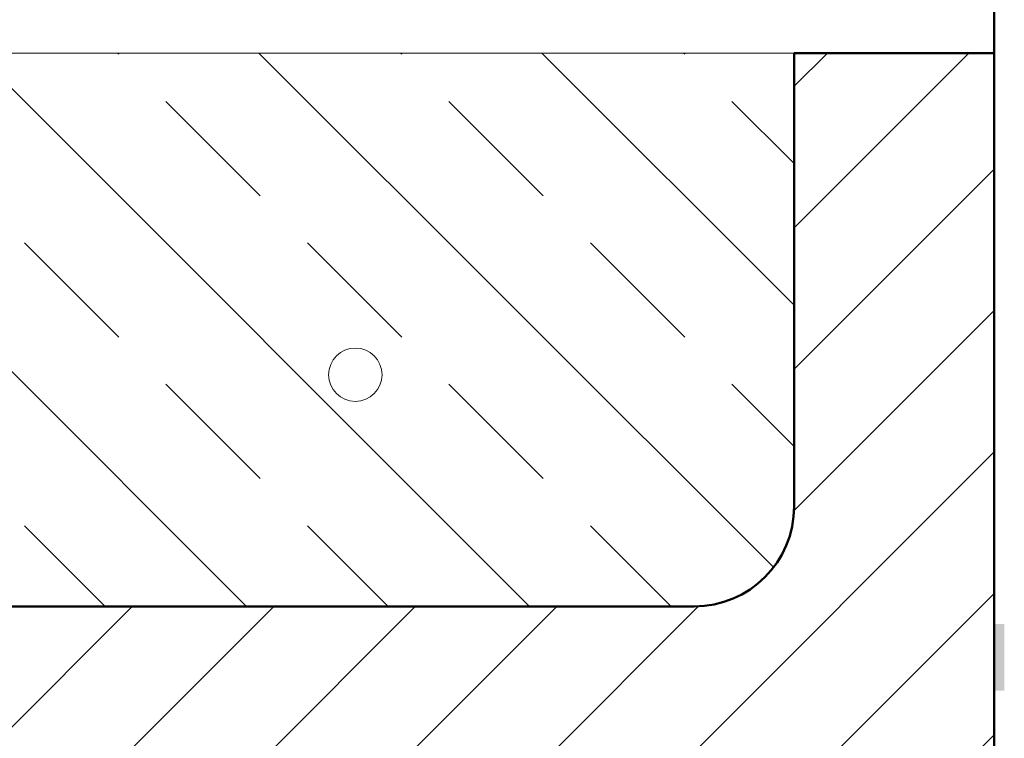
# Model space of a CAD drawing. Header units: metres. Extents: x 1316.5 to 1415.3, y -94.1 to -52.
# Tile 251 of 256: x 1397.034 to 1397.181, y -71.602 to -71.494. Entities that reach past the tile are written whole.
import ezdxf

# ---------------------------------------------------------------- set-up
doc = ezdxf.new("R2010")
doc.units = ezdxf.units.M
doc.linetypes.add('AUSGEZOGEN', pattern=[0])
for name, color, linetype, lineweight in [('XR$2$Knotenlinie', 7, 'AUSGEZOGEN', 13), ('XR$2$Logos', 255, 'AUSGEZOGEN', 13), ('XR$2$Muster', 4, 'AUSGEZOGEN', 13), ('XR$2$Wand', 1, 'AUSGEZOGEN', 50)]:
    doc.layers.add(name, color=color, linetype=linetype, lineweight=lineweight)

msp = doc.modelspace()

# ---------------------------------------------------------------- hatches: boundary and pattern name
at = {"layer": 'XR$2$Knotenlinie', "transparency": 33554687}
msp.add_hatch(color=52, dxfattribs=at).paths.add_polyline_path([(1397.17983, -71.59451), (1397.18133, -71.59451), (1397.18133, -71.58451), (1397.17983, -71.58451)])
at = {"layer": 'XR$2$Muster', "linetype": 'AUSGEZOGEN', "lineweight": 13, "transparency": 33554687}
h = msp.add_hatch(dxfattribs=at)
h.set_pattern_fill('SCHRAFFUR_5', color=4, scale=0.01, style=0, pattern_type=2)
h.set_pattern_definition([(45, (0, 0), (-0.02121320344, 0.02121320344), []), (45, (-0.010607, 0.010607), (-0.02121320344, 0.02121320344), [])])
h.paths.add_polyline_path([(1397.14971, -71.56869), (1397.14959, -71.56959), (1397.14947, -71.57011), (1397.14929, -71.5709), (1397.14912, -71.57145), (1397.14887, -71.57218), (1397.14864, -71.57273), (1397.14834, -71.57342), (1397.14806, -71.57396), (1397.1477, -71.57461), (1397.14737, -71.57512), (1397.14695, -71.57573), (1397.14658, -71.57622), (1397.14611, -71.57678), (1397.14569, -71.57724), (1397.14517, -71.57776), (1397.14472, -71.57818), (1397.14415, -71.57864), (1397.14366, -71.57902), (1397.14305, -71.57944), (1397.14254, -71.57976), (1397.14189, -71.58013), (1397.14135, -71.58041), (1397.14066, -71.58071), (1397.14011, -71.58094), (1397.13938, -71.58118), (1397.13883, -71.58136), (1397.13804, -71.58154), (1397.13752, -71.58166), (1397.13663, -71.58178), (1397.13618, -71.58184), (1397.13483, -71.5819), (1396.98483, -71.5819), (1396.98349, -71.58184), (1396.98304, -71.58178), (1396.98215, -71.58166), (1396.98163, -71.58154), (1396.98084, -71.58136), (1396.98029, -71.58118), (1396.97956, -71.58094), (1396.97901, -71.58071), (1396.97832, -71.58041), (1396.97778, -71.58013), (1396.97713, -71.57976), (1396.97661, -71.57944), (1396.97601, -71.57902), (1396.97552, -71.57864), (1396.97495, -71.57818), (1396.9745, -71.57776), (1396.97398, -71.57724), (1396.97356, -71.57678), (1396.97309, -71.57622), (1396.97272, -71.57573), (1396.9723, -71.57512), (1396.97197, -71.57461), (1396.97161, -71.57396), (1396.97133, -71.57342), (1396.97103, -71.57273), (1396.9708, -71.57218), (1396.97055, -71.57145), (1396.97038, -71.5709), (1396.97019, -71.57011), (1396.97008, -71.56959), (1396.96995, -71.56869), (1396.9699, -71.56825), (1396.96983, -71.5669), (1396.96983, -71.4989), (1396.93983, -71.4989), (1396.93983, -71.6119), (1397.17983, -71.6119), (1397.17983, -71.4989), (1397.14983, -71.4989), (1397.14983, -71.5669), (1397.14977, -71.56825)], flags=0)
h = msp.add_hatch(dxfattribs=at)
h.set_pattern_fill('SCHRAFFUR_7', color=4, scale=0.01, angle=90, style=0, pattern_type=2)
h.set_pattern_definition([(135, (0, 0), (-0.02121320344, -0.02121320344), []), (135, (-0.010607, -0.010607), (-0.02121320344, -0.02121320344), [0.02, -0.01])])
h.paths.add_polyline_path([(1397.14983, -71.5669), (1397.14983, -71.4989), (1396.96983, -71.4989), (1396.96983, -71.5669), (1396.9699, -71.56829), (1396.97009, -71.56966), (1396.97041, -71.57101), (1396.97085, -71.57232), (1396.97141, -71.57359), (1396.97208, -71.5748), (1396.97286, -71.57594), (1396.97375, -71.57701), (1396.97473, -71.57799), (1396.97579, -71.57887), (1396.97694, -71.57966), (1396.97815, -71.58033), (1396.97942, -71.58089), (1396.98073, -71.58133), (1396.98208, -71.58165), (1396.98345, -71.58184), (1396.98483, -71.5819), (1397.13483, -71.5819), (1397.13622, -71.58184), (1397.13759, -71.58165), (1397.13894, -71.58133), (1397.14025, -71.58089), (1397.14152, -71.58033), (1397.14273, -71.57966), (1397.14387, -71.57887), (1397.14494, -71.57799), (1397.14592, -71.57701), (1397.1468, -71.57594), (1397.14759, -71.5748), (1397.14826, -71.57359), (1397.14882, -71.57232), (1397.14926, -71.57101), (1397.14958, -71.56966), (1397.14977, -71.56829)], flags=0)

# ---------------------------------------------------------------- linework, layer by layer
at = {"layer": 'XR$2$Logos', "color": 255, "linetype": 'AUSGEZOGEN', "lineweight": 13, "transparency": 33554687}
msp.add_line((1397.14983, -71.4989), (1396.96983, -71.4989), dxfattribs=at)
at = {"layer": 'XR$2$Wand', "color": 1, "linetype": 'AUSGEZOGEN', "lineweight": 50, "transparency": 33554687}
for p, q in [((1397.17983, -71.6119), (1397.17983, -71.22709)), ((1397.14983, -71.5669), (1397.14983, -71.4989)), ((1397.14983, -71.4989), (1397.17983, -71.4989)), ((1396.98483, -71.5819), (1397.13483, -71.5819)), ((1397.04983, -71.5819), (1397.13483, -71.5819))]:
    msp.add_line(p, q, dxfattribs=at)
at = {"layer": 'XR$2$Wand', "color": 3, "linetype": 'AUSGEZOGEN', "lineweight": 18, "transparency": 33554687}
msp.add_circle((1397.08404, -71.54715), 0.004, dxfattribs=at)
at = {"layer": 'XR$2$Wand', "color": 1, "linetype": 'AUSGEZOGEN', "lineweight": 50, "transparency": 33554687}
msp.add_arc((1397.13483, -71.5669), 0.015, 270, 0, dxfattribs=at)

doc.saveas('drawing.dxf')
